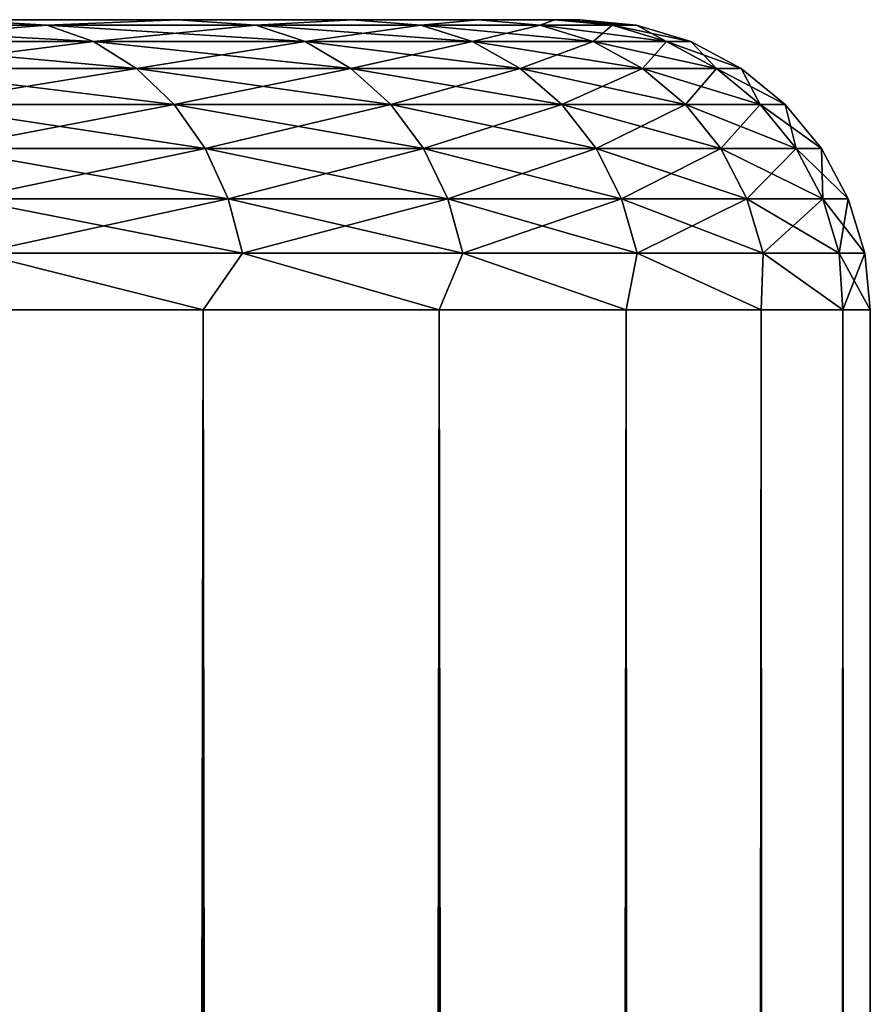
# Model space of a CAD drawing. Extents: x -265 to 265, y 0 to 607.
# Tile 244 of 256: x -237.93 to -235, y 596.61 to 600. Entities that reach past the tile are written whole.
import ezdxf

# ---------------------------------------------------------------- set-up
doc = ezdxf.new("R2010")
doc.units = 0
doc.header["$LTSCALE"] = 26.699852
for name, color, linetype in [('42', 7, 'CONTINUOUS'), ('43', 7, 'CONTINUOUS'), ('44', 7, 'CONTINUOUS'), ('47', 7, 'CONTINUOUS'), ('48', 7, 'CONTINUOUS')]:
    doc.layers.add(name, color=color, linetype=linetype)

msp = doc.modelspace()

# ---------------------------------------------------------------- linework, layer by layer
at = {"layer": '42', "color": 7, "linetype": 'CONTINUOUS'}
for points in [[(-238.1458, 600, 7.4484), (-237.3864, 600, 6.0743), (-238.1458, 600, -7.4484), (-238.1458, 600, 7.4484)], [(-238.1458, 600, -7.4484), (-237.3864, 600, 6.0743), (-237.3864, 600, -6.0743), (-238.1458, 600, -7.4484)], [(-237.3864, 600, 6.0743), (-236.7856, 600, 4.6239), (-237.3864, 600, -6.0743), (-237.3864, 600, 6.0743)], [(-237.3864, 600, -6.0743), (-236.7856, 600, 4.6239), (-236.7856, 600, -4.6239), (-237.3864, 600, -6.0743)], [(-236.7856, 600, 4.6239), (-236.351, 600, 3.1152), (-236.7856, 600, -4.6239), (-236.7856, 600, 4.6239)], [(-236.7856, 600, -4.6239), (-236.351, 600, 3.1152), (-236.351, 600, -3.1152), (-236.7856, 600, -4.6239)], [(-236.351, 600, 3.1152), (-236.088, 600, 1.5674), (-236.351, 600, -3.1152), (-236.351, 600, 3.1152)], [(-236.351, 600, -3.1152), (-236.088, 600, 1.5674), (-236.088, 600, -1.5674), (-236.351, 600, -3.1152)], [(-236.088, 600, 1.5674), (-236, 600), (-236.088, 600, -1.5674), (-236.088, 600, 1.5674)]]:
    msp.add_3dface(points, dxfattribs=at)
at = {"layer": '43', "color": 7, "linetype": 'CONTINUOUS'}
for points in [[(-238.2725, 1, 9.3523), (-237.2991, 1, 7.9805), (-238.2725, 599, 9.3523), (-238.2725, 1, 9.3523)], [(-238.2725, 599, 9.3523), (-237.2991, 1, 7.9805), (-237.2991, 599, 7.9805), (-238.2725, 599, 9.3523)], [(-237.2991, 1, 7.9805), (-236.4855, 1, 6.5083), (-237.2991, 599, 7.9805), (-237.2991, 1, 7.9805)], [(-237.2991, 599, 7.9805), (-236.4855, 1, 6.5083), (-236.4855, 599, 6.5083), (-237.2991, 599, 7.9805)], [(-236.4855, 1, 6.5083), (-235.8418, 1, 4.9542), (-236.4855, 599, 6.5083), (-236.4855, 1, 6.5083)], [(-236.4855, 599, 6.5083), (-235.8418, 1, 4.9542), (-235.8418, 599, 4.9542), (-236.4855, 599, 6.5083)], [(-235.8418, 1, 4.9542), (-235.3761, 1, 3.3378), (-235.8418, 599, 4.9542), (-235.8418, 1, 4.9542)], [(-235.8418, 599, 4.9542), (-235.3761, 1, 3.3378), (-235.3761, 599, 3.3378), (-235.8418, 599, 4.9542)], [(-235.3761, 1, 3.3378), (-235.0943, 1, 1.6795), (-235.3761, 599, 3.3378), (-235.3761, 1, 3.3378)], [(-235.3761, 599, 3.3378), (-235.0943, 1, 1.6795), (-235.0943, 599, 1.6795), (-235.3761, 599, 3.3378)], [(-235.0943, 1, 1.6795), (-235, 1), (-235.0943, 599, 1.6795), (-235.0943, 1, 1.6795)], [(-235.0943, 599, 1.6795), (-235, 1), (-235, 599), (-235.0943, 599, 1.6795)]]:
    msp.add_3dface(points, dxfattribs=at)
at = {"layer": '44', "color": 7, "linetype": 'CONTINUOUS'}
for points in [[(-237.2991, 1, -7.9805), (-238.2725, 1, -9.3523), (-237.2991, 599, -7.9805), (-237.2991, 1, -7.9805)], [(-237.2991, 599, -7.9805), (-238.2725, 1, -9.3523), (-238.2725, 599, -9.3523), (-237.2991, 599, -7.9805)], [(-236.4855, 1, -6.5083), (-237.2991, 1, -7.9805), (-236.4855, 599, -6.5083), (-236.4855, 1, -6.5083)], [(-236.4855, 599, -6.5083), (-237.2991, 1, -7.9805), (-237.2991, 599, -7.9805), (-236.4855, 599, -6.5083)], [(-235.8418, 1, -4.9542), (-236.4855, 1, -6.5083), (-235.8418, 599, -4.9542), (-235.8418, 1, -4.9542)], [(-235.8418, 599, -4.9542), (-236.4855, 1, -6.5083), (-236.4855, 599, -6.5083), (-235.8418, 599, -4.9542)], [(-235.3761, 1, -3.3378), (-235.8418, 1, -4.9542), (-235.3761, 599, -3.3378), (-235.3761, 1, -3.3378)], [(-235.3761, 599, -3.3378), (-235.8418, 1, -4.9542), (-235.8418, 599, -4.9542), (-235.3761, 599, -3.3378)], [(-235.0943, 1, -1.6795), (-235.3761, 1, -3.3378), (-235.0943, 599, -1.6795), (-235.0943, 1, -1.6795)], [(-235.0943, 599, -1.6795), (-235.3761, 1, -3.3378), (-235.3761, 599, -3.3378), (-235.0943, 599, -1.6795)], [(-235, 599), (-235, 1), (-235.0943, 1, -1.6795), (-235, 599)], [(-235, 599), (-235.0943, 1, -1.6795), (-235.0943, 599, -1.6795), (-235, 599)]]:
    msp.add_3dface(points, dxfattribs=at)
at = {"layer": '47', "color": 7, "linetype": 'CONTINUOUS'}
for points in [[(-237.8378, 599.981, 7.3177), (-238.1458, 600, 7.4484), (-238.7003, 599.981, 8.5898), (-237.8378, 599.981, 7.3177)], [(-237.3864, 600, 6.0743), (-238.1458, 600, 7.4484), (-237.8378, 599.981, 7.3177), (-237.3864, 600, 6.0743)], [(-237.1179, 599.981, 5.9599), (-237.3864, 600, 6.0743), (-237.8378, 599.981, 7.3177), (-237.1179, 599.981, 5.9599)], [(-236.7856, 600, 4.6239), (-237.3864, 600, 6.0743), (-237.1179, 599.981, 5.9599), (-236.7856, 600, 4.6239)], [(-236.5491, 599.981, 4.5321), (-236.7856, 600, 4.6239), (-237.1179, 599.981, 5.9599), (-236.5491, 599.981, 4.5321)], [(-236.351, 600, 3.1152), (-236.7856, 600, 4.6239), (-236.5491, 599.981, 4.5321), (-236.351, 600, 3.1152)], [(-236.1379, 599.981, 3.0513), (-236.351, 600, 3.1152), (-236.5491, 599.981, 4.5321), (-236.1379, 599.981, 3.0513)], [(-236.088, 600, 1.5674), (-236.351, 600, 3.1152), (-236.1379, 599.981, 3.0513), (-236.088, 600, 1.5674)], [(-235.8893, 599.981, 1.5346), (-236.088, 600, 1.5674), (-236.1379, 599.981, 3.0513), (-235.8893, 599.981, 1.5346)], [(-236, 600), (-236.088, 600, 1.5674), (-235.8061, 599.981), (-236, 600)], [(-235.8061, 599.981), (-236.088, 600, 1.5674), (-235.8893, 599.981, 1.5346), (-235.8061, 599.981)], [(-237.8378, 599.981, 7.3177), (-238.7003, 599.981, 8.5898), (-237.6769, 599.9243, 7.4146), (-237.8378, 599.981, 7.3177)], [(-237.6769, 599.9243, 7.4146), (-238.7003, 599.981, 8.5898), (-238.5508, 599.9243, 8.7035), (-237.6769, 599.9243, 7.4146)], [(-237.1179, 599.981, 5.9599), (-237.8378, 599.981, 7.3177), (-236.9475, 599.9243, 6.0388), (-237.1179, 599.981, 5.9599)], [(-236.9475, 599.9243, 6.0388), (-237.8378, 599.981, 7.3177), (-237.6769, 599.9243, 7.4146), (-236.9475, 599.9243, 6.0388)], [(-236.5491, 599.981, 4.5321), (-237.1179, 599.981, 5.9599), (-236.3711, 599.9243, 4.5921), (-236.5491, 599.981, 4.5321)], [(-236.3711, 599.9243, 4.5921), (-237.1179, 599.981, 5.9599), (-236.9475, 599.9243, 6.0388), (-236.3711, 599.9243, 4.5921)], [(-236.1379, 599.981, 3.0513), (-236.5491, 599.981, 4.5321), (-235.9545, 599.9243, 3.0917), (-236.1379, 599.981, 3.0513)], [(-235.9545, 599.9243, 3.0917), (-236.5491, 599.981, 4.5321), (-236.3711, 599.9243, 4.5921), (-235.9545, 599.9243, 3.0917)], [(-235.8893, 599.981, 1.5346), (-236.1379, 599.981, 3.0513), (-235.7025, 599.9243, 1.5549), (-235.8893, 599.981, 1.5346)], [(-235.7025, 599.9243, 1.5549), (-236.1379, 599.981, 3.0513), (-235.9545, 599.9243, 3.0917), (-235.7025, 599.9243, 1.5549)], [(-235.8061, 599.981), (-235.8893, 599.981, 1.5346), (-235.6182, 599.9243), (-235.8061, 599.981)], [(-235.6182, 599.9243), (-235.8893, 599.981, 1.5346), (-235.7025, 599.9243, 1.5549), (-235.6182, 599.9243)], [(-237.6769, 599.9243, 7.4146), (-238.5508, 599.9243, 8.7035), (-237.5285, 599.8319, 7.5038), (-237.6769, 599.9243, 7.4146)], [(-237.5285, 599.8319, 7.5038), (-238.5508, 599.9243, 8.7035), (-238.4129, 599.8319, 8.8083), (-237.5285, 599.8319, 7.5038)], [(-236.9475, 599.9243, 6.0388), (-237.6769, 599.9243, 7.4146), (-236.7903, 599.8319, 6.1115), (-236.9475, 599.9243, 6.0388)], [(-236.7903, 599.8319, 6.1115), (-237.6769, 599.9243, 7.4146), (-237.5285, 599.8319, 7.5038), (-236.7903, 599.8319, 6.1115)], [(-236.3711, 599.9243, 4.5921), (-236.9475, 599.9243, 6.0388), (-236.207, 599.8319, 4.6474), (-236.3711, 599.9243, 4.5921)], [(-236.207, 599.8319, 4.6474), (-236.9475, 599.9243, 6.0388), (-236.7903, 599.8319, 6.1115), (-236.207, 599.8319, 4.6474)], [(-235.9545, 599.9243, 3.0917), (-236.3711, 599.9243, 4.5921), (-235.7854, 599.8319, 3.1289), (-235.9545, 599.9243, 3.0917)], [(-235.7854, 599.8319, 3.1289), (-236.3711, 599.9243, 4.5921), (-236.207, 599.8319, 4.6474), (-235.7854, 599.8319, 3.1289)], [(-235.7025, 599.9243, 1.5549), (-235.9545, 599.9243, 3.0917), (-235.5304, 599.8319, 1.5737), (-235.7025, 599.9243, 1.5549)], [(-235.5304, 599.8319, 1.5737), (-235.9545, 599.9243, 3.0917), (-235.7854, 599.8319, 3.1289), (-235.5304, 599.8319, 1.5737)], [(-235.6182, 599.9243), (-235.7025, 599.9243, 1.5549), (-235.4451, 599.8319), (-235.6182, 599.9243)], [(-235.4451, 599.8319), (-235.7025, 599.9243, 1.5549), (-235.5304, 599.8319, 1.5737), (-235.4451, 599.8319)], [(-237.5285, 599.8319, 7.5038), (-238.4129, 599.8319, 8.8083), (-237.3985, 599.7075, 7.5821), (-237.5285, 599.8319, 7.5038)], [(-237.3985, 599.7075, 7.5821), (-238.4129, 599.8319, 8.8083), (-238.2921, 599.7075, 8.9001), (-237.3985, 599.7075, 7.5821)], [(-236.7903, 599.8319, 6.1115), (-237.5285, 599.8319, 7.5038), (-236.6526, 599.7075, 6.1752), (-236.7903, 599.8319, 6.1115)], [(-236.6526, 599.7075, 6.1752), (-237.5285, 599.8319, 7.5038), (-237.3985, 599.7075, 7.5821), (-236.6526, 599.7075, 6.1752)], [(-236.207, 599.8319, 4.6474), (-236.7903, 599.8319, 6.1115), (-236.0632, 599.7075, 4.6959), (-236.207, 599.8319, 4.6474)], [(-236.0632, 599.7075, 4.6959), (-236.7903, 599.8319, 6.1115), (-236.6526, 599.7075, 6.1752), (-236.0632, 599.7075, 4.6959)], [(-235.7854, 599.8319, 3.1289), (-236.207, 599.8319, 4.6474), (-235.6371, 599.7075, 3.1615), (-235.7854, 599.8319, 3.1289)], [(-235.6371, 599.7075, 3.1615), (-236.207, 599.8319, 4.6474), (-236.0632, 599.7075, 4.6959), (-235.6371, 599.7075, 3.1615)], [(-235.5304, 599.8319, 1.5737), (-235.7854, 599.8319, 3.1289), (-235.3795, 599.7075, 1.5901), (-235.5304, 599.8319, 1.5737)], [(-235.3795, 599.7075, 1.5901), (-235.7854, 599.8319, 3.1289), (-235.6371, 599.7075, 3.1615), (-235.3795, 599.7075, 1.5901)], [(-235.4451, 599.8319), (-235.5304, 599.8319, 1.5737), (-235.2933, 599.7075), (-235.4451, 599.8319)], [(-235.2933, 599.7075), (-235.5304, 599.8319, 1.5737), (-235.3795, 599.7075, 1.5901), (-235.2933, 599.7075)], [(-237.3985, 599.7075, 7.5821), (-238.2921, 599.7075, 8.9001), (-237.2917, 599.5559, 7.6463), (-237.3985, 599.7075, 7.5821)], [(-237.2917, 599.5559, 7.6463), (-238.2921, 599.7075, 8.9001), (-238.1929, 599.5559, 8.9755), (-237.2917, 599.5559, 7.6463)], [(-236.6526, 599.7075, 6.1752), (-237.3985, 599.7075, 7.5821), (-236.5395, 599.5559, 6.2275), (-236.6526, 599.7075, 6.1752)], [(-236.5395, 599.5559, 6.2275), (-237.3985, 599.7075, 7.5821), (-237.2917, 599.5559, 7.6463), (-236.5395, 599.5559, 6.2275)], [(-236.0632, 599.7075, 4.6959), (-236.6526, 599.7075, 6.1752), (-235.9451, 599.5559, 4.7356), (-236.0632, 599.7075, 4.6959)], [(-235.9451, 599.5559, 4.7356), (-236.6526, 599.7075, 6.1752), (-236.5395, 599.5559, 6.2275), (-235.9451, 599.5559, 4.7356)], [(-235.6371, 599.7075, 3.1615), (-236.0632, 599.7075, 4.6959), (-235.5155, 599.5559, 3.1883), (-235.6371, 599.7075, 3.1615)], [(-235.5155, 599.5559, 3.1883), (-236.0632, 599.7075, 4.6959), (-235.9451, 599.5559, 4.7356), (-235.5155, 599.5559, 3.1883)], [(-235.3795, 599.7075, 1.5901), (-235.6371, 599.7075, 3.1615), (-235.2557, 599.5559, 1.6035), (-235.3795, 599.7075, 1.5901)], [(-235.2557, 599.5559, 1.6035), (-235.6371, 599.7075, 3.1615), (-235.5155, 599.5559, 3.1883), (-235.2557, 599.5559, 1.6035)], [(-235.2933, 599.7075), (-235.3795, 599.7075, 1.5901), (-235.1687, 599.5559), (-235.2933, 599.7075)], [(-235.1687, 599.5559), (-235.3795, 599.7075, 1.5901), (-235.2557, 599.5559, 1.6035), (-235.1687, 599.5559)], [(-237.2917, 599.5559, 7.6463), (-238.1929, 599.5559, 8.9755), (-237.2124, 599.3829, 7.694), (-237.2917, 599.5559, 7.6463)], [(-237.2124, 599.3829, 7.694), (-238.1929, 599.5559, 8.9755), (-238.1193, 599.3829, 9.0315), (-237.2124, 599.3829, 7.694)], [(-236.5395, 599.5559, 6.2275), (-237.2917, 599.5559, 7.6463), (-236.4555, 599.3829, 6.2663), (-236.5395, 599.5559, 6.2275)], [(-236.4555, 599.3829, 6.2663), (-237.2917, 599.5559, 7.6463), (-237.2124, 599.3829, 7.694), (-236.4555, 599.3829, 6.2663)], [(-235.9451, 599.5559, 4.7356), (-236.5395, 599.5559, 6.2275), (-235.8574, 599.3829, 4.7652), (-235.9451, 599.5559, 4.7356)], [(-235.8574, 599.3829, 4.7652), (-236.5395, 599.5559, 6.2275), (-236.4555, 599.3829, 6.2663), (-235.8574, 599.3829, 4.7652)], [(-235.5155, 599.5559, 3.1883), (-235.9451, 599.5559, 4.7356), (-235.4251, 599.3829, 3.2082), (-235.5155, 599.5559, 3.1883)], [(-235.4251, 599.3829, 3.2082), (-235.9451, 599.5559, 4.7356), (-235.8574, 599.3829, 4.7652), (-235.4251, 599.3829, 3.2082)], [(-235.2557, 599.5559, 1.6035), (-235.5155, 599.5559, 3.1883), (-235.1637, 599.3829, 1.6135), (-235.2557, 599.5559, 1.6035)], [(-235.1637, 599.3829, 1.6135), (-235.5155, 599.5559, 3.1883), (-235.4251, 599.3829, 3.2082), (-235.1637, 599.3829, 1.6135)], [(-235.1687, 599.5559), (-235.2557, 599.5559, 1.6035), (-235.0762, 599.3829), (-235.1687, 599.5559)], [(-235.0762, 599.3829), (-235.2557, 599.5559, 1.6035), (-235.1637, 599.3829, 1.6135), (-235.0762, 599.3829)], [(-237.2124, 599.3829, 7.694), (-238.1193, 599.3829, 9.0315), (-237.1636, 599.1951, 7.7234), (-237.2124, 599.3829, 7.694)], [(-237.1636, 599.1951, 7.7234), (-238.1193, 599.3829, 9.0315), (-238.0739, 599.1951, 9.066), (-237.1636, 599.1951, 7.7234)], [(-236.4555, 599.3829, 6.2663), (-237.2124, 599.3829, 7.694), (-236.4038, 599.1951, 6.2903), (-236.4555, 599.3829, 6.2663)], [(-236.4038, 599.1951, 6.2903), (-237.2124, 599.3829, 7.694), (-237.1636, 599.1951, 7.7234), (-236.4038, 599.1951, 6.2903)], [(-235.8574, 599.3829, 4.7652), (-236.4555, 599.3829, 6.2663), (-235.8034, 599.1951, 4.7834), (-235.8574, 599.3829, 4.7652)], [(-235.8034, 599.1951, 4.7834), (-236.4555, 599.3829, 6.2663), (-236.4038, 599.1951, 6.2903), (-235.8034, 599.1951, 4.7834)], [(-235.4251, 599.3829, 3.2082), (-235.8574, 599.3829, 4.7652), (-235.3695, 599.1951, 3.2204), (-235.4251, 599.3829, 3.2082)], [(-235.3695, 599.1951, 3.2204), (-235.8574, 599.3829, 4.7652), (-235.8034, 599.1951, 4.7834), (-235.3695, 599.1951, 3.2204)], [(-235.1637, 599.3829, 1.6135), (-235.4251, 599.3829, 3.2082), (-235.107, 599.1951, 1.6197), (-235.1637, 599.3829, 1.6135)], [(-235.107, 599.1951, 1.6197), (-235.4251, 599.3829, 3.2082), (-235.3695, 599.1951, 3.2204), (-235.107, 599.1951, 1.6197)], [(-235.0762, 599.3829), (-235.1637, 599.3829, 1.6135), (-235.0192, 599.1951), (-235.0762, 599.3829)], [(-235.0192, 599.1951), (-235.1637, 599.3829, 1.6135), (-235.107, 599.1951, 1.6197), (-235.0192, 599.1951)], [(-238.2725, 599, 9.3523), (-237.2991, 599, 7.9805), (-238.0739, 599.1951, 9.066), (-238.2725, 599, 9.3523)], [(-237.2991, 599, 7.9805), (-237.1636, 599.1951, 7.7234), (-238.0739, 599.1951, 9.066), (-237.2991, 599, 7.9805)], [(-237.2991, 599, 7.9805), (-236.4855, 599, 6.5083), (-237.1636, 599.1951, 7.7234), (-237.2991, 599, 7.9805)], [(-236.4855, 599, 6.5083), (-236.4038, 599.1951, 6.2903), (-237.1636, 599.1951, 7.7234), (-236.4855, 599, 6.5083)], [(-236.4855, 599, 6.5083), (-235.8418, 599, 4.9542), (-236.4038, 599.1951, 6.2903), (-236.4855, 599, 6.5083)], [(-235.8418, 599, 4.9542), (-235.8034, 599.1951, 4.7834), (-236.4038, 599.1951, 6.2903), (-235.8418, 599, 4.9542)], [(-235.8418, 599, 4.9542), (-235.3761, 599, 3.3378), (-235.8034, 599.1951, 4.7834), (-235.8418, 599, 4.9542)], [(-235.3761, 599, 3.3378), (-235.3695, 599.1951, 3.2204), (-235.8034, 599.1951, 4.7834), (-235.3761, 599, 3.3378)], [(-235.3761, 599, 3.3378), (-235.0943, 599, 1.6795), (-235.3695, 599.1951, 3.2204), (-235.3761, 599, 3.3378)], [(-235.0943, 599, 1.6795), (-235.107, 599.1951, 1.6197), (-235.3695, 599.1951, 3.2204), (-235.0943, 599, 1.6795)], [(-235.0943, 599, 1.6795), (-235, 599), (-235.107, 599.1951, 1.6197), (-235.0943, 599, 1.6795)], [(-235, 599), (-235.0192, 599.1951), (-235.107, 599.1951, 1.6197), (-235, 599)]]:
    msp.add_3dface(points, dxfattribs=at)
at = {"layer": '48', "color": 7, "linetype": 'CONTINUOUS'}
for points in [[(-238.7003, 599.981, -8.5898), (-238.1458, 600, -7.4484), (-237.8378, 599.981, -7.3177), (-238.7003, 599.981, -8.5898)], [(-238.1458, 600, -7.4484), (-237.3864, 600, -6.0743), (-237.8378, 599.981, -7.3177), (-238.1458, 600, -7.4484)], [(-237.8378, 599.981, -7.3177), (-237.3864, 600, -6.0743), (-237.1179, 599.981, -5.9599), (-237.8378, 599.981, -7.3177)], [(-237.3864, 600, -6.0743), (-236.7856, 600, -4.6239), (-237.1179, 599.981, -5.9599), (-237.3864, 600, -6.0743)], [(-237.1179, 599.981, -5.9599), (-236.7856, 600, -4.6239), (-236.5491, 599.981, -4.5321), (-237.1179, 599.981, -5.9599)], [(-236.7856, 600, -4.6239), (-236.351, 600, -3.1152), (-236.5491, 599.981, -4.5321), (-236.7856, 600, -4.6239)], [(-236.5491, 599.981, -4.5321), (-236.351, 600, -3.1152), (-236.1379, 599.981, -3.0513), (-236.5491, 599.981, -4.5321)], [(-236.351, 600, -3.1152), (-236.088, 600, -1.5674), (-236.1379, 599.981, -3.0513), (-236.351, 600, -3.1152)], [(-236.1379, 599.981, -3.0513), (-236.088, 600, -1.5674), (-235.8893, 599.981, -1.5346), (-236.1379, 599.981, -3.0513)], [(-236.088, 600, -1.5674), (-236, 600), (-235.8893, 599.981, -1.5346), (-236.088, 600, -1.5674)], [(-236, 600), (-235.8061, 599.981), (-235.8893, 599.981, -1.5346), (-236, 600)], [(-238.7003, 599.981, -8.5898), (-237.8378, 599.981, -7.3177), (-238.5508, 599.9243, -8.7035), (-238.7003, 599.981, -8.5898)], [(-238.5508, 599.9243, -8.7035), (-237.8378, 599.981, -7.3177), (-237.6769, 599.9243, -7.4146), (-238.5508, 599.9243, -8.7035)], [(-237.8378, 599.981, -7.3177), (-237.1179, 599.981, -5.9599), (-237.6769, 599.9243, -7.4146), (-237.8378, 599.981, -7.3177)], [(-237.6769, 599.9243, -7.4146), (-237.1179, 599.981, -5.9599), (-236.9475, 599.9243, -6.0388), (-237.6769, 599.9243, -7.4146)], [(-237.1179, 599.981, -5.9599), (-236.5491, 599.981, -4.5321), (-236.9475, 599.9243, -6.0388), (-237.1179, 599.981, -5.9599)], [(-236.9475, 599.9243, -6.0388), (-236.5491, 599.981, -4.5321), (-236.3711, 599.9243, -4.5921), (-236.9475, 599.9243, -6.0388)], [(-236.5491, 599.981, -4.5321), (-236.1379, 599.981, -3.0513), (-236.3711, 599.9243, -4.5921), (-236.5491, 599.981, -4.5321)], [(-236.3711, 599.9243, -4.5921), (-236.1379, 599.981, -3.0513), (-235.9545, 599.9243, -3.0917), (-236.3711, 599.9243, -4.5921)], [(-236.1379, 599.981, -3.0513), (-235.8893, 599.981, -1.5346), (-235.9545, 599.9243, -3.0917), (-236.1379, 599.981, -3.0513)], [(-235.9545, 599.9243, -3.0917), (-235.8893, 599.981, -1.5346), (-235.7025, 599.9243, -1.5549), (-235.9545, 599.9243, -3.0917)], [(-235.8893, 599.981, -1.5346), (-235.8061, 599.981), (-235.7025, 599.9243, -1.5549), (-235.8893, 599.981, -1.5346)], [(-235.8061, 599.981), (-235.6182, 599.9243), (-235.7025, 599.9243, -1.5549), (-235.8061, 599.981)], [(-238.5508, 599.9243, -8.7035), (-237.6769, 599.9243, -7.4146), (-238.4129, 599.8319, -8.8083), (-238.5508, 599.9243, -8.7035)], [(-238.4129, 599.8319, -8.8083), (-237.6769, 599.9243, -7.4146), (-237.5285, 599.8319, -7.5038), (-238.4129, 599.8319, -8.8083)], [(-237.6769, 599.9243, -7.4146), (-236.9475, 599.9243, -6.0388), (-237.5285, 599.8319, -7.5038), (-237.6769, 599.9243, -7.4146)], [(-237.5285, 599.8319, -7.5038), (-236.9475, 599.9243, -6.0388), (-236.7903, 599.8319, -6.1115), (-237.5285, 599.8319, -7.5038)], [(-236.9475, 599.9243, -6.0388), (-236.3711, 599.9243, -4.5921), (-236.7903, 599.8319, -6.1115), (-236.9475, 599.9243, -6.0388)], [(-236.7903, 599.8319, -6.1115), (-236.3711, 599.9243, -4.5921), (-236.207, 599.8319, -4.6474), (-236.7903, 599.8319, -6.1115)], [(-236.3711, 599.9243, -4.5921), (-235.9545, 599.9243, -3.0917), (-236.207, 599.8319, -4.6474), (-236.3711, 599.9243, -4.5921)], [(-236.207, 599.8319, -4.6474), (-235.9545, 599.9243, -3.0917), (-235.7854, 599.8319, -3.1289), (-236.207, 599.8319, -4.6474)], [(-235.9545, 599.9243, -3.0917), (-235.7025, 599.9243, -1.5549), (-235.7854, 599.8319, -3.1289), (-235.9545, 599.9243, -3.0917)], [(-235.7854, 599.8319, -3.1289), (-235.7025, 599.9243, -1.5549), (-235.5304, 599.8319, -1.5737), (-235.7854, 599.8319, -3.1289)], [(-235.7025, 599.9243, -1.5549), (-235.6182, 599.9243), (-235.5304, 599.8319, -1.5737), (-235.7025, 599.9243, -1.5549)], [(-235.6182, 599.9243), (-235.4451, 599.8319), (-235.5304, 599.8319, -1.5737), (-235.6182, 599.9243)], [(-238.4129, 599.8319, -8.8083), (-237.5285, 599.8319, -7.5038), (-238.2921, 599.7075, -8.9001), (-238.4129, 599.8319, -8.8083)], [(-238.2921, 599.7075, -8.9001), (-237.5285, 599.8319, -7.5038), (-237.3985, 599.7075, -7.5821), (-238.2921, 599.7075, -8.9001)], [(-237.5285, 599.8319, -7.5038), (-236.7903, 599.8319, -6.1115), (-237.3985, 599.7075, -7.5821), (-237.5285, 599.8319, -7.5038)], [(-237.3985, 599.7075, -7.5821), (-236.7903, 599.8319, -6.1115), (-236.6526, 599.7075, -6.1752), (-237.3985, 599.7075, -7.5821)], [(-236.7903, 599.8319, -6.1115), (-236.207, 599.8319, -4.6474), (-236.6526, 599.7075, -6.1752), (-236.7903, 599.8319, -6.1115)], [(-236.6526, 599.7075, -6.1752), (-236.207, 599.8319, -4.6474), (-236.0632, 599.7075, -4.6959), (-236.6526, 599.7075, -6.1752)], [(-236.207, 599.8319, -4.6474), (-235.7854, 599.8319, -3.1289), (-236.0632, 599.7075, -4.6959), (-236.207, 599.8319, -4.6474)], [(-236.0632, 599.7075, -4.6959), (-235.7854, 599.8319, -3.1289), (-235.6371, 599.7075, -3.1615), (-236.0632, 599.7075, -4.6959)], [(-235.7854, 599.8319, -3.1289), (-235.5304, 599.8319, -1.5737), (-235.6371, 599.7075, -3.1615), (-235.7854, 599.8319, -3.1289)], [(-235.6371, 599.7075, -3.1615), (-235.5304, 599.8319, -1.5737), (-235.3795, 599.7075, -1.5901), (-235.6371, 599.7075, -3.1615)], [(-235.5304, 599.8319, -1.5737), (-235.4451, 599.8319), (-235.3795, 599.7075, -1.5901), (-235.5304, 599.8319, -1.5737)], [(-235.4451, 599.8319), (-235.2933, 599.7075), (-235.3795, 599.7075, -1.5901), (-235.4451, 599.8319)], [(-238.2921, 599.7075, -8.9001), (-237.3985, 599.7075, -7.5821), (-238.1929, 599.5559, -8.9755), (-238.2921, 599.7075, -8.9001)], [(-238.1929, 599.5559, -8.9755), (-237.3985, 599.7075, -7.5821), (-237.2917, 599.5559, -7.6463), (-238.1929, 599.5559, -8.9755)], [(-237.3985, 599.7075, -7.5821), (-236.6526, 599.7075, -6.1752), (-237.2917, 599.5559, -7.6463), (-237.3985, 599.7075, -7.5821)], [(-237.2917, 599.5559, -7.6463), (-236.6526, 599.7075, -6.1752), (-236.5395, 599.5559, -6.2275), (-237.2917, 599.5559, -7.6463)], [(-236.6526, 599.7075, -6.1752), (-236.0632, 599.7075, -4.6959), (-236.5395, 599.5559, -6.2275), (-236.6526, 599.7075, -6.1752)], [(-236.5395, 599.5559, -6.2275), (-236.0632, 599.7075, -4.6959), (-235.9451, 599.5559, -4.7356), (-236.5395, 599.5559, -6.2275)], [(-236.0632, 599.7075, -4.6959), (-235.6371, 599.7075, -3.1615), (-235.9451, 599.5559, -4.7356), (-236.0632, 599.7075, -4.6959)], [(-235.9451, 599.5559, -4.7356), (-235.6371, 599.7075, -3.1615), (-235.5155, 599.5559, -3.1883), (-235.9451, 599.5559, -4.7356)], [(-235.6371, 599.7075, -3.1615), (-235.3795, 599.7075, -1.5901), (-235.5155, 599.5559, -3.1883), (-235.6371, 599.7075, -3.1615)], [(-235.5155, 599.5559, -3.1883), (-235.3795, 599.7075, -1.5901), (-235.2557, 599.5559, -1.6035), (-235.5155, 599.5559, -3.1883)], [(-235.3795, 599.7075, -1.5901), (-235.2933, 599.7075), (-235.2557, 599.5559, -1.6035), (-235.3795, 599.7075, -1.5901)], [(-235.2933, 599.7075), (-235.1687, 599.5559), (-235.2557, 599.5559, -1.6035), (-235.2933, 599.7075)], [(-238.1929, 599.5559, -8.9755), (-237.2917, 599.5559, -7.6463), (-238.1193, 599.3829, -9.0315), (-238.1929, 599.5559, -8.9755)], [(-238.1193, 599.3829, -9.0315), (-237.2917, 599.5559, -7.6463), (-237.2124, 599.3829, -7.694), (-238.1193, 599.3829, -9.0315)], [(-237.2917, 599.5559, -7.6463), (-236.5395, 599.5559, -6.2275), (-237.2124, 599.3829, -7.694), (-237.2917, 599.5559, -7.6463)], [(-237.2124, 599.3829, -7.694), (-236.5395, 599.5559, -6.2275), (-236.4555, 599.3829, -6.2663), (-237.2124, 599.3829, -7.694)], [(-236.5395, 599.5559, -6.2275), (-235.9451, 599.5559, -4.7356), (-236.4555, 599.3829, -6.2663), (-236.5395, 599.5559, -6.2275)], [(-236.4555, 599.3829, -6.2663), (-235.9451, 599.5559, -4.7356), (-235.8574, 599.3829, -4.7652), (-236.4555, 599.3829, -6.2663)], [(-235.9451, 599.5559, -4.7356), (-235.5155, 599.5559, -3.1883), (-235.8574, 599.3829, -4.7652), (-235.9451, 599.5559, -4.7356)], [(-235.8574, 599.3829, -4.7652), (-235.5155, 599.5559, -3.1883), (-235.4251, 599.3829, -3.2082), (-235.8574, 599.3829, -4.7652)], [(-235.5155, 599.5559, -3.1883), (-235.2557, 599.5559, -1.6035), (-235.4251, 599.3829, -3.2082), (-235.5155, 599.5559, -3.1883)], [(-235.4251, 599.3829, -3.2082), (-235.2557, 599.5559, -1.6035), (-235.1637, 599.3829, -1.6135), (-235.4251, 599.3829, -3.2082)], [(-235.2557, 599.5559, -1.6035), (-235.1687, 599.5559), (-235.1637, 599.3829, -1.6135), (-235.2557, 599.5559, -1.6035)], [(-235.1687, 599.5559), (-235.0762, 599.3829), (-235.1637, 599.3829, -1.6135), (-235.1687, 599.5559)], [(-238.1193, 599.3829, -9.0315), (-237.2124, 599.3829, -7.694), (-238.0739, 599.1951, -9.066), (-238.1193, 599.3829, -9.0315)], [(-238.0739, 599.1951, -9.066), (-237.2124, 599.3829, -7.694), (-237.1636, 599.1951, -7.7234), (-238.0739, 599.1951, -9.066)], [(-237.2124, 599.3829, -7.694), (-236.4555, 599.3829, -6.2663), (-237.1636, 599.1951, -7.7234), (-237.2124, 599.3829, -7.694)], [(-237.1636, 599.1951, -7.7234), (-236.4555, 599.3829, -6.2663), (-236.4038, 599.1951, -6.2903), (-237.1636, 599.1951, -7.7234)], [(-236.4555, 599.3829, -6.2663), (-235.8574, 599.3829, -4.7652), (-236.4038, 599.1951, -6.2903), (-236.4555, 599.3829, -6.2663)], [(-236.4038, 599.1951, -6.2903), (-235.8574, 599.3829, -4.7652), (-235.8034, 599.1951, -4.7834), (-236.4038, 599.1951, -6.2903)], [(-235.8574, 599.3829, -4.7652), (-235.4251, 599.3829, -3.2082), (-235.8034, 599.1951, -4.7834), (-235.8574, 599.3829, -4.7652)], [(-235.8034, 599.1951, -4.7834), (-235.4251, 599.3829, -3.2082), (-235.3695, 599.1951, -3.2204), (-235.8034, 599.1951, -4.7834)], [(-235.4251, 599.3829, -3.2082), (-235.1637, 599.3829, -1.6135), (-235.3695, 599.1951, -3.2204), (-235.4251, 599.3829, -3.2082)], [(-235.3695, 599.1951, -3.2204), (-235.1637, 599.3829, -1.6135), (-235.107, 599.1951, -1.6197), (-235.3695, 599.1951, -3.2204)], [(-235.1637, 599.3829, -1.6135), (-235.0762, 599.3829), (-235.107, 599.1951, -1.6197), (-235.1637, 599.3829, -1.6135)], [(-235.0762, 599.3829), (-235.0192, 599.1951), (-235.107, 599.1951, -1.6197), (-235.0762, 599.3829)], [(-237.2991, 599, -7.9805), (-238.2725, 599, -9.3523), (-238.0739, 599.1951, -9.066), (-237.2991, 599, -7.9805)], [(-237.2991, 599, -7.9805), (-238.0739, 599.1951, -9.066), (-237.1636, 599.1951, -7.7234), (-237.2991, 599, -7.9805)], [(-236.4855, 599, -6.5083), (-237.2991, 599, -7.9805), (-237.1636, 599.1951, -7.7234), (-236.4855, 599, -6.5083)], [(-236.4855, 599, -6.5083), (-237.1636, 599.1951, -7.7234), (-236.4038, 599.1951, -6.2903), (-236.4855, 599, -6.5083)], [(-235.8418, 599, -4.9542), (-236.4855, 599, -6.5083), (-236.4038, 599.1951, -6.2903), (-235.8418, 599, -4.9542)], [(-235.8418, 599, -4.9542), (-236.4038, 599.1951, -6.2903), (-235.8034, 599.1951, -4.7834), (-235.8418, 599, -4.9542)], [(-235.3761, 599, -3.3378), (-235.8418, 599, -4.9542), (-235.8034, 599.1951, -4.7834), (-235.3761, 599, -3.3378)], [(-235.3761, 599, -3.3378), (-235.8034, 599.1951, -4.7834), (-235.3695, 599.1951, -3.2204), (-235.3761, 599, -3.3378)], [(-235.0943, 599, -1.6795), (-235.3761, 599, -3.3378), (-235.3695, 599.1951, -3.2204), (-235.0943, 599, -1.6795)], [(-235.0943, 599, -1.6795), (-235.3695, 599.1951, -3.2204), (-235.107, 599.1951, -1.6197), (-235.0943, 599, -1.6795)], [(-235.0192, 599.1951), (-235.0943, 599, -1.6795), (-235.107, 599.1951, -1.6197), (-235.0192, 599.1951)], [(-235, 599), (-235.0943, 599, -1.6795), (-235.0192, 599.1951), (-235, 599)]]:
    msp.add_3dface(points, dxfattribs=at)

doc.saveas('drawing.dxf')
